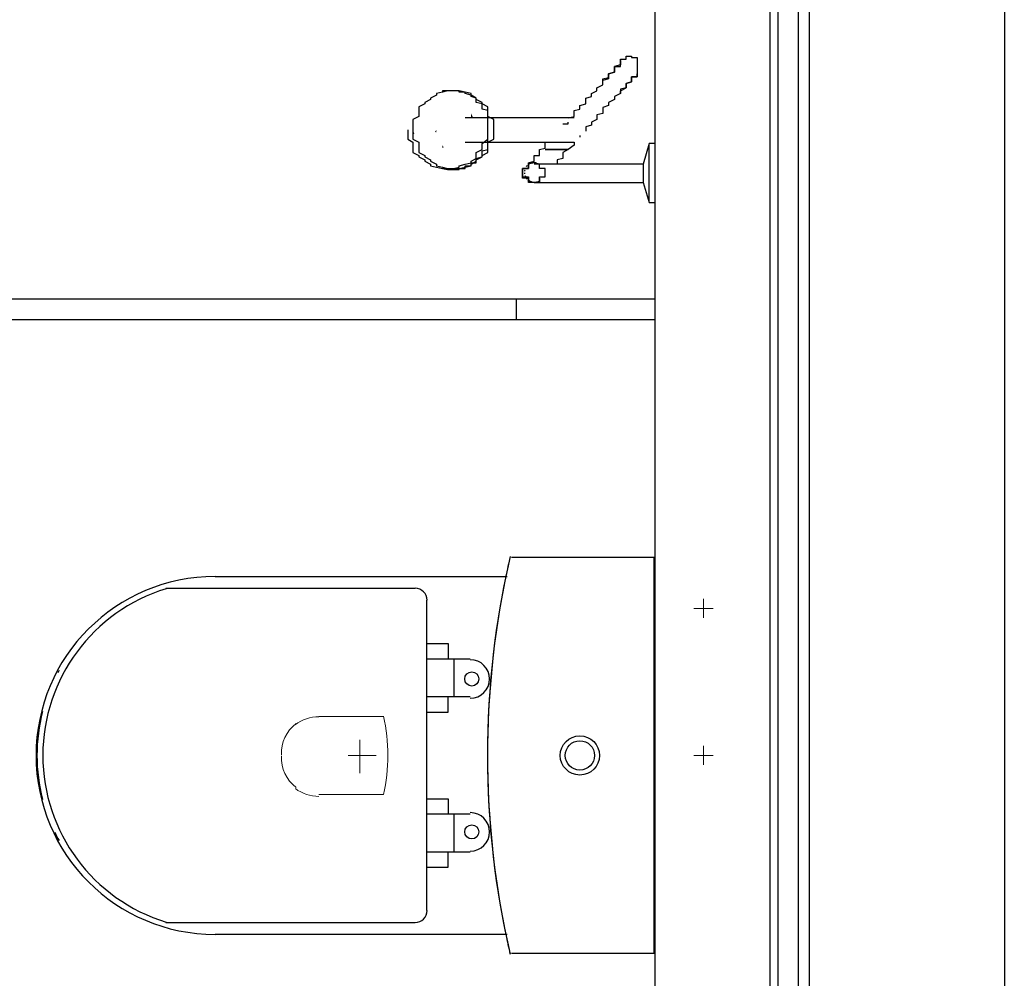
# Model space of a CAD drawing. Header units: millimetres. Extents: x 335 to 739275, y -1 to 84.
# Tile 37 of 71: x 393.76 to 395.1, y 18.32 to 19.62. Entities that reach past the tile are written whole.
import ezdxf

# ---------------------------------------------------------------- set-up
doc = ezdxf.new("R2010")
doc.units = ezdxf.units.MM
doc.header["$MEASUREMENT"] = 0
doc.layers.add('SIMBOLOS INT', color=8, linetype='Continuous', lineweight=5)

msp = doc.modelspace()

# ---------------------------------------------------------------- hatches: boundary and pattern name
at = {"linetype": 'Continuous'}
for points in [[(394.3767, 19.4887), (394.3737, 19.4947), (394.3737, 19.4927), (394.3737, 19.4887), (394.3737, 19.4887), (394.3737, 19.4887)], [(394.2967, 19.4667), (394.2947, 19.4727), (394.2947, 19.4687), (394.2947, 19.4667), (394.2947, 19.4667)], [(394.3247, 19.4697), (394.3267, 19.4727), (394.3267, 19.4727), (394.3267, 19.4687), (394.3267, 19.4687)], [(394.3367, 19.4487), (394.3347, 19.4517), (394.3347, 19.4517), (394.3347, 19.4477), (394.3347, 19.4477), (394.3347, 19.4477)]]:
    msp.add_hatch(color=256, dxfattribs=at).paths.add_polyline_path(points)

# ---------------------------------------------------------------- linework, layer by layer
at = {"color": 7}
for p, q in [((395.0987, 21.0377), (395.0987, 12.3477)), ((394.6237, 20.8557), (394.6237, 15.4007)), ((394.8187, 15.4007), (394.8187, 20.8557)), ((394.8337, 15.3997), (394.8337, 20.8547)), ((394.7797, 20.7947), (394.7797, 15.4597)), ((394.7907, 20.7967), (394.7907, 15.4597)), ((394.4987, 19.4887), (394.3657, 19.4887)), ((394.4987, 19.4807), (394.5057, 19.4807)), ((394.5057, 19.4807), (394.5057, 19.4827)), ((394.3657, 19.4557), (394.4987, 19.4557)), ((394.6157, 19.4537), (394.6077, 19.4257)), ((394.6237, 19.4537), (394.6157, 19.4537)), ((394.6157, 19.4147), (394.6157, 19.4517)), ((394.5137, 19.4257), (394.4747, 19.4257)), ((394.6077, 19.4257), (394.5607, 19.4257)), ((394.6077, 19.4257), (394.6077, 19.4147)), ((394.6077, 19.4147), (394.6077, 19.4007)), ((394.6157, 19.3757), (394.6157, 19.4147)), ((394.4747, 19.4007), (394.5217, 19.4007)), ((394.5607, 19.4007), (394.6077, 19.4007)), ((394.6077, 19.4007), (394.6157, 19.3737)), ((394.6157, 19.3737), (394.6237, 19.3737)), ((392.9127, 19.2427), (394.6237, 19.2427)), ((394.4357, 19.2147), (394.4357, 19.2427)), ((392.9127, 19.2147), (394.6237, 19.2147))]:
    msp.add_line(p, q, dxfattribs=at)
at = {"color": 8}
for p, q in [((394.6227, 18.8907), (394.4287, 18.8907)), ((394.6227, 18.8907), (394.4287, 18.8907)), ((394.6227, 18.3527), (394.6227, 18.8907)), ((394.6227, 18.3527), (394.6227, 18.8907)), ((394.4227, 18.8647), (394.0257, 18.8647)), ((394.2977, 18.8487), (393.9587, 18.8487)), ((394.3137, 18.4107), (394.3137, 18.8327)), ((394.3137, 18.7737), (394.3427, 18.7737)), ((394.3427, 18.7737), (394.3427, 18.7527)), ((394.3727, 18.7527), (394.3137, 18.7527)), ((394.3507, 18.7017), (394.3507, 18.7527)), ((394.3137, 18.7017), (394.3727, 18.7017)), ((394.3427, 18.6807), (394.3427, 18.7017)), ((394.3137, 18.6807), (394.3427, 18.6807)), ((394.3137, 18.5627), (394.3427, 18.5627)), ((394.3427, 18.5627), (394.3427, 18.5417)), ((394.3727, 18.5417), (394.3137, 18.5417)), ((394.3507, 18.4907), (394.3507, 18.5417)), ((394.3137, 18.4907), (394.3727, 18.4907)), ((394.3427, 18.4697), (394.3427, 18.4907)), ((394.3137, 18.4697), (394.3427, 18.4697)), ((393.9587, 18.3947), (394.2977, 18.3947)), ((394.0257, 18.3787), (394.4227, 18.3787)), ((394.4287, 18.3527), (394.6227, 18.3527)), ((394.4287, 18.3527), (394.6227, 18.3527))]:
    msp.add_line(p, q, dxfattribs=at)
at = {"color": 7}
for points in [[(394.5767, 19.5667), (394.5767, 19.5687), (394.5847, 19.5687), (394.5847, 19.5687), (394.5847, 19.5687), (394.5847, 19.5687), (394.5847, 19.5687), (394.5847, 19.5707), (394.5847, 19.5707), (394.5847, 19.5707), (394.5847, 19.5707), (394.5847, 19.5707), (394.5847, 19.5707), (394.5847, 19.5707), (394.5847, 19.5707), (394.5847, 19.5707), (394.5847, 19.5707), (394.5847, 19.5707), (394.5847, 19.5727), (394.5917, 19.5727), (394.5917, 19.5727), (394.5917, 19.5727), (394.5917, 19.5727), (394.5917, 19.5727), (394.5917, 19.5727), (394.5917, 19.5707), (394.5917, 19.5707), (394.5917, 19.5707), (394.5917, 19.5707), (394.5917, 19.5707), (394.5917, 19.5707), (394.5917, 19.5707), (394.5917, 19.5707), (394.5917, 19.5707), (394.5997, 19.5707), (394.5997, 19.5707), (394.5997, 19.5687), (394.5997, 19.5687), (394.5997, 19.5687), (394.5997, 19.5687), (394.5997, 19.5687), (394.5997, 19.5667), (394.5997, 19.5667), (394.5997, 19.5667), (394.5997, 19.5667), (394.5997, 19.5667), (394.5997, 19.5647), (394.5997, 19.5647), (394.5997, 19.5647), (394.5997, 19.5647), (394.5997, 19.5627), (394.5997, 19.5627), (394.5997, 19.5627), (394.5997, 19.5627), (394.5997, 19.5607), (394.5997, 19.5607), (394.5997, 19.5607), (394.5997, 19.5607), (394.5997, 19.5587), (394.5997, 19.5587), (394.5997, 19.5587), (394.5997, 19.5587), (394.5997, 19.5567), (394.5997, 19.5567), (394.5997, 19.5567), (394.5997, 19.5547), (394.5997, 19.5547), (394.5997, 19.5547), (394.5997, 19.5547), (394.5997, 19.5527), (394.5997, 19.5527), (394.5997, 19.5527), (394.5997, 19.5527), (394.5997, 19.5507), (394.5997, 19.5507), (394.5997, 19.5507), (394.5997, 19.5507), (394.5997, 19.5507), (394.5997, 19.5487), (394.5997, 19.5487)], [(394.5527, 19.5397), (394.5527, 19.5417), (394.5607, 19.5437), (394.5607, 19.5467), (394.5607, 19.5487), (394.5687, 19.5507), (394.5687, 19.5527), (394.5687, 19.5547), (394.5687, 19.5567), (394.5687, 19.5587), (394.5767, 19.5587), (394.5767, 19.5607), (394.5767, 19.5627), (394.5767, 19.5627), (394.5767, 19.5647), (394.5767, 19.5647), (394.5767, 19.5667), (394.5767, 19.5667), (394.5767, 19.5667), (394.5767, 19.5667), (394.5767, 19.5667), (394.5767, 19.5667)], [(394.5767, 19.5667), (394.5767, 19.5667), (394.5767, 19.5667), (394.5767, 19.5667), (394.5767, 19.5667), (394.5767, 19.5647), (394.5767, 19.5647), (394.5767, 19.5627), (394.5767, 19.5627), (394.5767, 19.5607), (394.5767, 19.5607), (394.5687, 19.5587), (394.5687, 19.5567), (394.5687, 19.5547), (394.5687, 19.5527), (394.5687, 19.5507), (394.5607, 19.5487), (394.5607, 19.5467), (394.5607, 19.5447), (394.5607, 19.5417), (394.5527, 19.5397), (394.5527, 19.5397)], [(394.5767, 19.5217), (394.5767, 19.5237), (394.5767, 19.5257), (394.5847, 19.5297), (394.5847, 19.5317), (394.5847, 19.5337), (394.5847, 19.5357), (394.5917, 19.5377), (394.5917, 19.5397), (394.5917, 19.5417), (394.5917, 19.5417), (394.5917, 19.5437), (394.5917, 19.5447), (394.5997, 19.5447), (394.5997, 19.5467), (394.5997, 19.5467), (394.5997, 19.5487), (394.5997, 19.5487), (394.5997, 19.5487), (394.5997, 19.5487), (394.5997, 19.5487), (394.5997, 19.5487)], [(394.5997, 19.5487), (394.5997, 19.5487), (394.5997, 19.5487), (394.5997, 19.5487), (394.5997, 19.5487), (394.5997, 19.5467), (394.5997, 19.5467), (394.5997, 19.5447), (394.5917, 19.5447), (394.5917, 19.5437), (394.5917, 19.5437), (394.5917, 19.5417), (394.5917, 19.5397), (394.5917, 19.5377), (394.5847, 19.5357), (394.5847, 19.5337), (394.5847, 19.5317), (394.5847, 19.5297), (394.5767, 19.5277), (394.5767, 19.5237), (394.5767, 19.5217)], [(394.5057, 19.4887), (394.5137, 19.4907), (394.5137, 19.4927), (394.5137, 19.4947), (394.5137, 19.4987), (394.5217, 19.5007), (394.5217, 19.5027), (394.5217, 19.5057), (394.5297, 19.5077), (394.5297, 19.5117), (394.5297, 19.5157), (394.5377, 19.5177), (394.5377, 19.5217), (394.5447, 19.5257), (394.5447, 19.5297), (394.5527, 19.5337), (394.5527, 19.5377), (394.5527, 19.5397)], [(394.3497, 19.5257), (394.3417, 19.5257), (394.3417, 19.5257), (394.3347, 19.5237), (394.3347, 19.5237), (394.3267, 19.5217), (394.3267, 19.5197), (394.3187, 19.5157), (394.3187, 19.5137), (394.3107, 19.5097), (394.3107, 19.5077), (394.3027, 19.5037), (394.3027, 19.5007), (394.3027, 19.4967), (394.3027, 19.4907), (394.2947, 19.4867), (394.2947, 19.4827), (394.2947, 19.4767), (394.2947, 19.4727), (394.2947, 19.4687), (394.2947, 19.4627), (394.2947, 19.4597), (394.3027, 19.4557), (394.3027, 19.4497), (394.3027, 19.4457), (394.3027, 19.4417), (394.3107, 19.4377), (394.3107, 19.4357), (394.3187, 19.4317), (394.3187, 19.4297), (394.3267, 19.4257), (394.3267, 19.4237), (394.3347, 19.4217), (394.3347, 19.4217), (394.3417, 19.4197), (394.3417, 19.4197), (394.3497, 19.4197), (394.3577, 19.4197), (394.3577, 19.4197), (394.3657, 19.4217), (394.3657, 19.4217), (394.3737, 19.4237), (394.3737, 19.4257), (394.3807, 19.4297), (394.3807, 19.4317), (394.3887, 19.4357), (394.3887, 19.4377), (394.3967, 19.4417), (394.3967, 19.4457), (394.3967, 19.4497), (394.3967, 19.4557), (394.4047, 19.4597), (394.4047, 19.4627), (394.4047, 19.4687), (394.4047, 19.4727), (394.4047, 19.4767), (394.4047, 19.4827), (394.4047, 19.4867), (394.3967, 19.4907), (394.3967, 19.4967), (394.3967, 19.5007), (394.3967, 19.5037), (394.3887, 19.5077), (394.3887, 19.5097), (394.3807, 19.5137), (394.3807, 19.5157), (394.3737, 19.5197), (394.3737, 19.5217), (394.3657, 19.5237), (394.3657, 19.5237), (394.3577, 19.5257), (394.3577, 19.5257), (394.3497, 19.5257)], [(394.3497, 19.5257), (394.3417, 19.5257), (394.3417, 19.5257), (394.3347, 19.5237), (394.3347, 19.5237), (394.3267, 19.5217), (394.3267, 19.5197), (394.3187, 19.5157), (394.3187, 19.5137), (394.3107, 19.5097), (394.3107, 19.5077), (394.3027, 19.5037), (394.3027, 19.5007), (394.3027, 19.4967), (394.3027, 19.4907), (394.2947, 19.4867), (394.2947, 19.4827), (394.2947, 19.4767), (394.2947, 19.4727), (394.2947, 19.4687), (394.2947, 19.4627), (394.2947, 19.4597), (394.3027, 19.4557), (394.3027, 19.4497), (394.3027, 19.4457), (394.3027, 19.4417), (394.3107, 19.4377), (394.3107, 19.4357), (394.3187, 19.4317), (394.3187, 19.4297), (394.3267, 19.4257), (394.3267, 19.4237), (394.3347, 19.4217), (394.3347, 19.4217), (394.3417, 19.4197), (394.3417, 19.4197), (394.3497, 19.4197), (394.3577, 19.4197), (394.3577, 19.4197), (394.3657, 19.4217), (394.3657, 19.4217), (394.3737, 19.4237), (394.3737, 19.4257), (394.3807, 19.4297), (394.3807, 19.4317), (394.3887, 19.4357), (394.3887, 19.4377), (394.3967, 19.4417), (394.3967, 19.4457), (394.3967, 19.4497), (394.3967, 19.4557), (394.4047, 19.4597), (394.4047, 19.4627), (394.4047, 19.4687), (394.4047, 19.4727), (394.4047, 19.4767), (394.4047, 19.4827), (394.4047, 19.4867), (394.3967, 19.4907), (394.3967, 19.4967), (394.3967, 19.5007), (394.3967, 19.5037), (394.3887, 19.5077), (394.3887, 19.5097), (394.3807, 19.5137), (394.3807, 19.5157), (394.3737, 19.5197), (394.3737, 19.5217), (394.3657, 19.5237), (394.3657, 19.5237), (394.3577, 19.5257), (394.3577, 19.5257), (394.3497, 19.5257)], [(394.3497, 19.5257), (394.3417, 19.5257), (394.3417, 19.5257), (394.3347, 19.5237), (394.3347, 19.5237), (394.3267, 19.5217), (394.3267, 19.5197), (394.3187, 19.5157), (394.3187, 19.5137), (394.3107, 19.5097), (394.3107, 19.5077), (394.3027, 19.5037), (394.3027, 19.5007), (394.3027, 19.4967), (394.3027, 19.4907), (394.2947, 19.4867), (394.2947, 19.4827), (394.2947, 19.4767), (394.2947, 19.4727), (394.2947, 19.4687), (394.2947, 19.4627), (394.2947, 19.4597), (394.3027, 19.4557), (394.3027, 19.4497), (394.3027, 19.4457), (394.3027, 19.4417), (394.3107, 19.4377), (394.3107, 19.4357), (394.3187, 19.4317), (394.3187, 19.4297), (394.3267, 19.4257), (394.3267, 19.4237), (394.3347, 19.4217), (394.3347, 19.4217), (394.3417, 19.4197), (394.3417, 19.4197), (394.3497, 19.4197), (394.3577, 19.4197), (394.3577, 19.4197), (394.3657, 19.4217), (394.3657, 19.4217), (394.3737, 19.4237), (394.3737, 19.4257), (394.3807, 19.4297), (394.3807, 19.4317), (394.3887, 19.4357), (394.3887, 19.4377), (394.3967, 19.4417), (394.3967, 19.4457), (394.3967, 19.4497), (394.3967, 19.4557), (394.4047, 19.4597), (394.4047, 19.4627), (394.4047, 19.4687), (394.4047, 19.4727), (394.4047, 19.4767), (394.4047, 19.4827), (394.4047, 19.4867), (394.3967, 19.4907), (394.3967, 19.4967), (394.3967, 19.5007), (394.3967, 19.5037), (394.3887, 19.5077), (394.3887, 19.5097), (394.3807, 19.5137), (394.3807, 19.5157), (394.3737, 19.5197), (394.3737, 19.5217), (394.3657, 19.5237), (394.3657, 19.5237), (394.3577, 19.5257), (394.3577, 19.5257), (394.3497, 19.5257)], [(394.3497, 19.5257), (394.3417, 19.5257), (394.3417, 19.5257), (394.3347, 19.5237), (394.3347, 19.5237), (394.3267, 19.5217), (394.3267, 19.5197), (394.3187, 19.5157), (394.3187, 19.5137), (394.3107, 19.5097), (394.3107, 19.5077), (394.3027, 19.5037), (394.3027, 19.5007), (394.3027, 19.4967), (394.3027, 19.4907), (394.2947, 19.4867), (394.2947, 19.4827), (394.2947, 19.4767), (394.2947, 19.4727), (394.2947, 19.4687), (394.2947, 19.4627), (394.2947, 19.4597), (394.3027, 19.4557), (394.3027, 19.4497), (394.3027, 19.4457), (394.3027, 19.4417), (394.3107, 19.4377), (394.3107, 19.4357), (394.3187, 19.4317), (394.3187, 19.4297), (394.3267, 19.4257), (394.3267, 19.4237), (394.3347, 19.4217), (394.3347, 19.4217), (394.3417, 19.4197), (394.3417, 19.4197), (394.3497, 19.4197), (394.3577, 19.4197), (394.3577, 19.4197), (394.3657, 19.4217), (394.3657, 19.4217), (394.3737, 19.4237), (394.3737, 19.4257), (394.3807, 19.4297), (394.3807, 19.4317), (394.3887, 19.4357), (394.3887, 19.4377), (394.3967, 19.4417), (394.3967, 19.4457), (394.3967, 19.4497), (394.3967, 19.4557), (394.4047, 19.4597), (394.4047, 19.4627), (394.4047, 19.4687), (394.4047, 19.4727), (394.4047, 19.4767), (394.4047, 19.4827), (394.4047, 19.4867), (394.3967, 19.4907), (394.3967, 19.4967), (394.3967, 19.5007), (394.3967, 19.5037), (394.3887, 19.5077), (394.3887, 19.5097), (394.3807, 19.5137), (394.3807, 19.5157), (394.3737, 19.5197), (394.3737, 19.5217), (394.3657, 19.5237), (394.3657, 19.5237), (394.3577, 19.5257), (394.3577, 19.5257), (394.3497, 19.5257)], [(394.3497, 19.5257), (394.3417, 19.5257), (394.3417, 19.5257), (394.3347, 19.5237), (394.3347, 19.5237), (394.3267, 19.5217), (394.3267, 19.5197), (394.3187, 19.5157), (394.3187, 19.5137), (394.3107, 19.5097), (394.3107, 19.5077), (394.3027, 19.5037), (394.3027, 19.5007), (394.3027, 19.4967), (394.3027, 19.4907), (394.2947, 19.4867), (394.2947, 19.4827), (394.2947, 19.4767), (394.2947, 19.4727), (394.2947, 19.4687), (394.2947, 19.4627), (394.2947, 19.4597), (394.3027, 19.4557), (394.3027, 19.4497), (394.3027, 19.4457), (394.3027, 19.4417), (394.3107, 19.4377), (394.3107, 19.4357), (394.3187, 19.4317), (394.3187, 19.4297), (394.3267, 19.4257), (394.3267, 19.4237), (394.3347, 19.4217), (394.3347, 19.4217), (394.3417, 19.4197), (394.3417, 19.4197), (394.3497, 19.4197), (394.3577, 19.4197), (394.3577, 19.4197), (394.3657, 19.4217), (394.3657, 19.4217), (394.3737, 19.4237), (394.3737, 19.4257), (394.3807, 19.4297), (394.3807, 19.4317), (394.3887, 19.4357), (394.3887, 19.4377), (394.3967, 19.4417), (394.3967, 19.4457), (394.3967, 19.4497), (394.3967, 19.4557), (394.4047, 19.4597), (394.4047, 19.4627), (394.4047, 19.4687), (394.4047, 19.4727), (394.4047, 19.4767), (394.4047, 19.4827), (394.4047, 19.4867), (394.3967, 19.4907), (394.3967, 19.4967), (394.3967, 19.5007), (394.3967, 19.5037), (394.3887, 19.5077), (394.3887, 19.5097), (394.3807, 19.5137), (394.3807, 19.5157), (394.3737, 19.5197), (394.3737, 19.5217), (394.3657, 19.5237), (394.3657, 19.5237), (394.3577, 19.5257), (394.3577, 19.5257), (394.3497, 19.5257)], [(394.3967, 19.4727), (394.3967, 19.4747), (394.3967, 19.4767), (394.3967, 19.4787), (394.3967, 19.4807), (394.3967, 19.4827), (394.3967, 19.4847), (394.3967, 19.4867), (394.3967, 19.4887), (394.3967, 19.4907), (394.3967, 19.4927), (394.3967, 19.4947), (394.3967, 19.4967), (394.3967, 19.4987), (394.3887, 19.5007), (394.3887, 19.5027), (394.3887, 19.5037), (394.3887, 19.5057), (394.3887, 19.5077), (394.3887, 19.5077), (394.3807, 19.5097), (394.3807, 19.5117), (394.3807, 19.5137), (394.3807, 19.5137), (394.3807, 19.5157), (394.3737, 19.5177), (394.3737, 19.5177), (394.3737, 19.5197), (394.3737, 19.5197), (394.3657, 19.5217), (394.3657, 19.5217), (394.3657, 19.5237), (394.3657, 19.5237), (394.3577, 19.5237), (394.3577, 19.5237), (394.3577, 19.5257), (394.3577, 19.5257), (394.3497, 19.5257), (394.3497, 19.5257), (394.3497, 19.5257), (394.3497, 19.5257), (394.3417, 19.5257), (394.3417, 19.5257), (394.3417, 19.5257), (394.3347, 19.5257), (394.3347, 19.5237), (394.3347, 19.5237), (394.3347, 19.5237), (394.3267, 19.5217)], [(394.3737, 19.5197), (394.3737, 19.5217), (394.3657, 19.5237), (394.3577, 19.5257), (394.3577, 19.5257), (394.3497, 19.5257)], [(394.5767, 19.5217), (394.5687, 19.5177), (394.5687, 19.5137), (394.5607, 19.5097), (394.5607, 19.5057), (394.5527, 19.5027), (394.5527, 19.4987), (394.5527, 19.4947), (394.5447, 19.4927), (394.5447, 19.4887), (394.5447, 19.4867), (394.5377, 19.4827), (394.5377, 19.4807), (394.5377, 19.4787), (394.5297, 19.4767), (394.5297, 19.4747), (394.5297, 19.4727), (394.5297, 19.4707)], [(394.5137, 19.4887), (394.5137, 19.4887), (394.5137, 19.4887), (394.5137, 19.4887), (394.5137, 19.4887), (394.5137, 19.4887), (394.5057, 19.4887), (394.5057, 19.4887), (394.5057, 19.4887), (394.5057, 19.4887), (394.5057, 19.4887), (394.5057, 19.4887), (394.5057, 19.4887), (394.5057, 19.4887), (394.5057, 19.4887), (394.4987, 19.4887), (394.4987, 19.4887), (394.4987, 19.4887)], [(394.2877, 19.4727), (394.2877, 19.4687), (394.2877, 19.4627), (394.2877, 19.4597), (394.2947, 19.4557), (394.2947, 19.4497), (394.2947, 19.4457), (394.2947, 19.4417), (394.3027, 19.4377), (394.3027, 19.4357), (394.3107, 19.4317), (394.3107, 19.4297), (394.3187, 19.4257), (394.3187, 19.4237), (394.3267, 19.4217), (394.3267, 19.4217), (394.3347, 19.4197), (394.3347, 19.4197), (394.3417, 19.4197)], [(394.3267, 19.4217), (394.3347, 19.4197), (394.3347, 19.4197), (394.3347, 19.4197), (394.3347, 19.4197), (394.3417, 19.4187), (394.3417, 19.4187), (394.3417, 19.4187), (394.3497, 19.4187), (394.3497, 19.4187), (394.3497, 19.4187), (394.3497, 19.4187), (394.3577, 19.4187), (394.3577, 19.4197), (394.3577, 19.4197), (394.3577, 19.4197), (394.3657, 19.4197), (394.3657, 19.4217), (394.3657, 19.4217), (394.3657, 19.4237), (394.3737, 19.4237), (394.3737, 19.4237), (394.3737, 19.4257), (394.3737, 19.4277), (394.3807, 19.4277), (394.3807, 19.4297), (394.3807, 19.4317), (394.3807, 19.4317), (394.3807, 19.4337), (394.3887, 19.4357), (394.3887, 19.4377), (394.3887, 19.4377), (394.3887, 19.4397), (394.3887, 19.4417), (394.3887, 19.4437), (394.3967, 19.4457), (394.3967, 19.4477), (394.3967, 19.4497), (394.3967, 19.4517), (394.3967, 19.4537), (394.3967, 19.4557), (394.3967, 19.4577), (394.3967, 19.4597), (394.3967, 19.4617), (394.3967, 19.4627), (394.3967, 19.4647), (394.3967, 19.4687), (394.3967, 19.4707), (394.3967, 19.4727)], [(394.3417, 19.4197), (394.3497, 19.4197), (394.3497, 19.4197), (394.3577, 19.4217), (394.3577, 19.4237), (394.3657, 19.4257), (394.3737, 19.4277), (394.3737, 19.4297), (394.3807, 19.4337), (394.3807, 19.4377), (394.3807, 19.4417), (394.3887, 19.4457), (394.3887, 19.4497), (394.3887, 19.4537), (394.3967, 19.4597), (394.3967, 19.4627), (394.3967, 19.4667), (394.3967, 19.4727)], [(394.5217, 19.4647), (394.5217, 19.4627), (394.5217, 19.4627), (394.5217, 19.4627)], [(394.4517, 19.4217), (394.4517, 19.4217), (394.4517, 19.4217), (394.4517, 19.4217), (394.4517, 19.4217), (394.4517, 19.4217), (394.4517, 19.4237), (394.4517, 19.4237), (394.4517, 19.4237), (394.4517, 19.4237), (394.4517, 19.4257), (394.4517, 19.4257), (394.4517, 19.4257), (394.4517, 19.4257), (394.4517, 19.4277), (394.4517, 19.4277), (394.4597, 19.4297), (394.4597, 19.4297), (394.4597, 19.4297), (394.4597, 19.4317), (394.4597, 19.4317), (394.4597, 19.4337), (394.4597, 19.4337), (394.4597, 19.4357), (394.4597, 19.4377), (394.4667, 19.4377), (394.4667, 19.4397), (394.4667, 19.4397), (394.4667, 19.4417), (394.4667, 19.4437), (394.4667, 19.4437), (394.4667, 19.4457), (394.4747, 19.4477), (394.4747, 19.4477), (394.4747, 19.4497), (394.4747, 19.4517), (394.4747, 19.4517), (394.4747, 19.4537), (394.4747, 19.4557), (394.4747, 19.4557)], [(394.5137, 19.4557), (394.5137, 19.4517), (394.5057, 19.4457), (394.4987, 19.4417), (394.4987, 19.4377)], [(394.4987, 19.4557), (394.4987, 19.4557), (394.4987, 19.4557), (394.5057, 19.4557), (394.5057, 19.4557), (394.5057, 19.4557), (394.5057, 19.4557), (394.5057, 19.4557), (394.5057, 19.4557), (394.5057, 19.4557), (394.5057, 19.4557), (394.5137, 19.4557), (394.5137, 19.4557), (394.5137, 19.4557), (394.5137, 19.4557), (394.5137, 19.4557), (394.5137, 19.4557), (394.5137, 19.4557)], [(394.5057, 19.4457), (394.4987, 19.4457), (394.4907, 19.4457), (394.4907, 19.4457), (394.4907, 19.4457), (394.4907, 19.4457), (394.4907, 19.4457), (394.4907, 19.4457), (394.4907, 19.4457), (394.4907, 19.4457), (394.4907, 19.4457), (394.4907, 19.4457), (394.4907, 19.4457), (394.4907, 19.4457), (394.4907, 19.4457), (394.4907, 19.4457), (394.4907, 19.4457), (394.4907, 19.4457), (394.4907, 19.4457), (394.4907, 19.4457), (394.4907, 19.4457), (394.4907, 19.4457), (394.4907, 19.4457), (394.4907, 19.4457), (394.4907, 19.4457), (394.4907, 19.4457), (394.4907, 19.4457), (394.4907, 19.4457), (394.4907, 19.4457), (394.4907, 19.4457), (394.4907, 19.4457), (394.4907, 19.4457), (394.4907, 19.4457), (394.4907, 19.4457), (394.4907, 19.4457), (394.4827, 19.4457), (394.4747, 19.4457), (394.4827, 19.4457), (394.4907, 19.4457), (394.4907, 19.4457), (394.4907, 19.4457), (394.4907, 19.4457), (394.4907, 19.4457), (394.4907, 19.4457), (394.4907, 19.4457), (394.4907, 19.4457), (394.4907, 19.4457), (394.4907, 19.4457), (394.4907, 19.4457), (394.4907, 19.4457), (394.4907, 19.4457), (394.4907, 19.4457), (394.4907, 19.4457), (394.4907, 19.4457), (394.4907, 19.4457), (394.4907, 19.4457), (394.4907, 19.4457), (394.4907, 19.4457), (394.4907, 19.4457), (394.4907, 19.4457), (394.4907, 19.4457), (394.4907, 19.4457), (394.4907, 19.4457), (394.4907, 19.4457), (394.4907, 19.4457), (394.4907, 19.4457), (394.4907, 19.4457), (394.4907, 19.4457), (394.4907, 19.4457), (394.4907, 19.4457), (394.4907, 19.4457), (394.4987, 19.4457), (394.5057, 19.4457)], [(394.5057, 19.4457), (394.4987, 19.4457), (394.4907, 19.4457), (394.4907, 19.4457), (394.4907, 19.4457), (394.4907, 19.4457), (394.4907, 19.4457), (394.4907, 19.4457), (394.4907, 19.4457), (394.4907, 19.4457), (394.4907, 19.4457), (394.4907, 19.4457), (394.4907, 19.4457), (394.4907, 19.4457), (394.4907, 19.4457), (394.4907, 19.4457), (394.4907, 19.4457), (394.4907, 19.4457), (394.4907, 19.4457), (394.4907, 19.4457), (394.4907, 19.4457), (394.4907, 19.4457), (394.4907, 19.4457), (394.4907, 19.4457), (394.4907, 19.4457), (394.4907, 19.4457), (394.4907, 19.4457), (394.4907, 19.4457), (394.4907, 19.4457), (394.4907, 19.4457), (394.4907, 19.4457), (394.4907, 19.4457), (394.4907, 19.4457), (394.4907, 19.4457), (394.4907, 19.4457), (394.4827, 19.4457), (394.4747, 19.4457), (394.4827, 19.4457), (394.4907, 19.4457), (394.4907, 19.4457), (394.4907, 19.4457), (394.4907, 19.4457), (394.4907, 19.4457), (394.4907, 19.4457), (394.4907, 19.4457), (394.4907, 19.4457), (394.4907, 19.4457), (394.4907, 19.4457), (394.4907, 19.4457), (394.4907, 19.4457), (394.4907, 19.4457), (394.4907, 19.4457), (394.4907, 19.4457), (394.4907, 19.4457), (394.4907, 19.4457), (394.4907, 19.4457), (394.4907, 19.4457), (394.4907, 19.4457), (394.4907, 19.4457), (394.4907, 19.4457), (394.4907, 19.4457), (394.4907, 19.4457), (394.4907, 19.4457), (394.4907, 19.4457), (394.4907, 19.4457), (394.4907, 19.4457), (394.4907, 19.4457), (394.4907, 19.4457), (394.4907, 19.4457), (394.4907, 19.4457), (394.4907, 19.4457), (394.4987, 19.4457), (394.5057, 19.4457)], [(394.5057, 19.4457), (394.4987, 19.4457), (394.4907, 19.4457), (394.4907, 19.4457), (394.4907, 19.4457), (394.4907, 19.4457), (394.4907, 19.4457), (394.4907, 19.4457), (394.4907, 19.4457), (394.4907, 19.4457), (394.4907, 19.4457), (394.4907, 19.4457), (394.4907, 19.4457), (394.4907, 19.4457), (394.4907, 19.4457), (394.4907, 19.4457), (394.4907, 19.4457), (394.4907, 19.4457), (394.4907, 19.4457), (394.4907, 19.4457), (394.4907, 19.4457), (394.4907, 19.4457), (394.4907, 19.4457), (394.4907, 19.4457), (394.4907, 19.4457), (394.4907, 19.4457), (394.4907, 19.4457), (394.4907, 19.4457), (394.4907, 19.4457), (394.4907, 19.4457), (394.4907, 19.4457), (394.4907, 19.4457), (394.4907, 19.4457), (394.4907, 19.4457), (394.4907, 19.4457), (394.4827, 19.4457), (394.4747, 19.4457), (394.4827, 19.4457), (394.4907, 19.4457), (394.4907, 19.4457), (394.4907, 19.4457), (394.4907, 19.4457), (394.4907, 19.4457), (394.4907, 19.4457), (394.4907, 19.4457), (394.4907, 19.4457), (394.4907, 19.4457), (394.4907, 19.4457), (394.4907, 19.4457), (394.4907, 19.4457), (394.4907, 19.4457), (394.4907, 19.4457), (394.4907, 19.4457), (394.4907, 19.4457), (394.4907, 19.4457), (394.4907, 19.4457), (394.4907, 19.4457), (394.4907, 19.4457), (394.4907, 19.4457), (394.4907, 19.4457), (394.4907, 19.4457), (394.4907, 19.4457), (394.4907, 19.4457), (394.4907, 19.4457), (394.4907, 19.4457), (394.4907, 19.4457), (394.4907, 19.4457), (394.4907, 19.4457), (394.4907, 19.4457), (394.4907, 19.4457), (394.4907, 19.4457), (394.4987, 19.4457), (394.5057, 19.4457)], [(394.5057, 19.4457), (394.4987, 19.4457), (394.4907, 19.4457), (394.4907, 19.4457), (394.4907, 19.4457), (394.4907, 19.4457), (394.4907, 19.4457), (394.4907, 19.4457), (394.4907, 19.4457), (394.4907, 19.4457), (394.4907, 19.4457), (394.4907, 19.4457), (394.4907, 19.4457), (394.4907, 19.4457), (394.4907, 19.4457), (394.4907, 19.4457), (394.4907, 19.4457), (394.4907, 19.4457), (394.4907, 19.4457), (394.4907, 19.4457), (394.4907, 19.4457), (394.4907, 19.4457), (394.4907, 19.4457), (394.4907, 19.4457), (394.4907, 19.4457), (394.4907, 19.4457), (394.4907, 19.4457), (394.4907, 19.4457), (394.4907, 19.4457), (394.4907, 19.4457), (394.4907, 19.4457), (394.4907, 19.4457), (394.4907, 19.4457), (394.4907, 19.4457), (394.4907, 19.4457), (394.4827, 19.4457), (394.4747, 19.4457), (394.4827, 19.4457), (394.4907, 19.4457), (394.4907, 19.4457), (394.4907, 19.4457), (394.4907, 19.4457), (394.4907, 19.4457), (394.4907, 19.4457), (394.4907, 19.4457), (394.4907, 19.4457), (394.4907, 19.4457), (394.4907, 19.4457), (394.4907, 19.4457), (394.4907, 19.4457), (394.4907, 19.4457), (394.4907, 19.4457), (394.4907, 19.4457), (394.4907, 19.4457), (394.4907, 19.4457), (394.4907, 19.4457), (394.4907, 19.4457), (394.4907, 19.4457), (394.4907, 19.4457), (394.4907, 19.4457), (394.4907, 19.4457), (394.4907, 19.4457), (394.4907, 19.4457), (394.4907, 19.4457), (394.4907, 19.4457), (394.4907, 19.4457), (394.4907, 19.4457), (394.4907, 19.4457), (394.4907, 19.4457), (394.4907, 19.4457), (394.4907, 19.4457), (394.4987, 19.4457), (394.5057, 19.4457)], [(394.5057, 19.4457), (394.4987, 19.4457), (394.4907, 19.4457), (394.4907, 19.4457), (394.4907, 19.4457), (394.4907, 19.4457), (394.4907, 19.4457), (394.4907, 19.4457), (394.4907, 19.4457), (394.4907, 19.4457), (394.4907, 19.4457), (394.4907, 19.4457), (394.4907, 19.4457), (394.4907, 19.4457), (394.4907, 19.4457), (394.4907, 19.4457), (394.4907, 19.4457), (394.4907, 19.4457), (394.4907, 19.4457), (394.4907, 19.4457), (394.4907, 19.4457), (394.4907, 19.4457), (394.4907, 19.4457), (394.4907, 19.4457), (394.4907, 19.4457), (394.4907, 19.4457), (394.4907, 19.4457), (394.4907, 19.4457), (394.4907, 19.4457), (394.4907, 19.4457), (394.4907, 19.4457), (394.4907, 19.4457), (394.4907, 19.4457), (394.4907, 19.4457), (394.4907, 19.4457), (394.4827, 19.4457), (394.4747, 19.4457), (394.4827, 19.4457), (394.4907, 19.4457), (394.4907, 19.4457), (394.4907, 19.4457), (394.4907, 19.4457), (394.4907, 19.4457), (394.4907, 19.4457), (394.4907, 19.4457), (394.4907, 19.4457), (394.4907, 19.4457), (394.4907, 19.4457), (394.4907, 19.4457), (394.4907, 19.4457), (394.4907, 19.4457), (394.4907, 19.4457), (394.4907, 19.4457), (394.4907, 19.4457), (394.4907, 19.4457), (394.4907, 19.4457), (394.4907, 19.4457), (394.4907, 19.4457), (394.4907, 19.4457), (394.4907, 19.4457), (394.4907, 19.4457), (394.4907, 19.4457), (394.4907, 19.4457), (394.4907, 19.4457), (394.4907, 19.4457), (394.4907, 19.4457), (394.4907, 19.4457), (394.4907, 19.4457), (394.4907, 19.4457), (394.4907, 19.4457), (394.4907, 19.4457), (394.4987, 19.4457), (394.5057, 19.4457)], [(394.5057, 19.4457), (394.4987, 19.4457), (394.4907, 19.4457), (394.4907, 19.4457), (394.4907, 19.4457), (394.4907, 19.4457), (394.4907, 19.4457), (394.4907, 19.4457), (394.4907, 19.4457), (394.4907, 19.4457), (394.4907, 19.4457), (394.4907, 19.4457), (394.4907, 19.4457), (394.4907, 19.4457), (394.4907, 19.4457), (394.4907, 19.4457), (394.4907, 19.4457), (394.4907, 19.4457), (394.4907, 19.4457), (394.4907, 19.4457), (394.4907, 19.4457), (394.4907, 19.4457), (394.4907, 19.4457), (394.4907, 19.4457), (394.4907, 19.4457), (394.4907, 19.4457), (394.4907, 19.4457), (394.4907, 19.4457), (394.4907, 19.4457), (394.4907, 19.4457), (394.4907, 19.4457), (394.4907, 19.4457), (394.4907, 19.4457), (394.4907, 19.4457), (394.4907, 19.4457), (394.4827, 19.4457), (394.4747, 19.4457), (394.4827, 19.4457), (394.4907, 19.4457), (394.4907, 19.4457), (394.4907, 19.4457), (394.4907, 19.4457), (394.4907, 19.4457), (394.4907, 19.4457), (394.4907, 19.4457), (394.4907, 19.4457), (394.4907, 19.4457), (394.4907, 19.4457), (394.4907, 19.4457), (394.4907, 19.4457), (394.4907, 19.4457), (394.4907, 19.4457), (394.4907, 19.4457), (394.4907, 19.4457), (394.4907, 19.4457), (394.4907, 19.4457), (394.4907, 19.4457), (394.4907, 19.4457), (394.4907, 19.4457), (394.4907, 19.4457), (394.4907, 19.4457), (394.4907, 19.4457), (394.4907, 19.4457), (394.4907, 19.4457), (394.4907, 19.4457), (394.4907, 19.4457), (394.4907, 19.4457), (394.4907, 19.4457), (394.4907, 19.4457), (394.4907, 19.4457), (394.4907, 19.4457), (394.4987, 19.4457), (394.5057, 19.4457)], [(394.5057, 19.4457), (394.4987, 19.4457), (394.4907, 19.4457), (394.4907, 19.4457), (394.4907, 19.4457), (394.4907, 19.4457), (394.4907, 19.4457), (394.4907, 19.4457), (394.4907, 19.4457), (394.4907, 19.4457), (394.4907, 19.4457), (394.4907, 19.4457), (394.4907, 19.4457), (394.4907, 19.4457), (394.4907, 19.4457), (394.4907, 19.4457), (394.4907, 19.4457), (394.4907, 19.4457), (394.4907, 19.4457), (394.4907, 19.4457), (394.4907, 19.4457), (394.4907, 19.4457), (394.4907, 19.4457), (394.4907, 19.4457), (394.4907, 19.4457), (394.4907, 19.4457), (394.4907, 19.4457), (394.4907, 19.4457), (394.4907, 19.4457), (394.4907, 19.4457), (394.4907, 19.4457), (394.4907, 19.4457), (394.4907, 19.4457), (394.4907, 19.4457), (394.4907, 19.4457), (394.4827, 19.4457), (394.4747, 19.4457), (394.4827, 19.4457), (394.4907, 19.4457), (394.4907, 19.4457), (394.4907, 19.4457), (394.4907, 19.4457), (394.4907, 19.4457), (394.4907, 19.4457), (394.4907, 19.4457), (394.4907, 19.4457), (394.4907, 19.4457), (394.4907, 19.4457), (394.4907, 19.4457), (394.4907, 19.4457), (394.4907, 19.4457), (394.4907, 19.4457), (394.4907, 19.4457), (394.4907, 19.4457), (394.4907, 19.4457), (394.4907, 19.4457), (394.4907, 19.4457), (394.4907, 19.4457), (394.4907, 19.4457), (394.4907, 19.4457), (394.4907, 19.4457), (394.4907, 19.4457), (394.4907, 19.4457), (394.4907, 19.4457), (394.4907, 19.4457), (394.4907, 19.4457), (394.4907, 19.4457), (394.4907, 19.4457), (394.4907, 19.4457), (394.4907, 19.4457), (394.4907, 19.4457), (394.4987, 19.4457), (394.5057, 19.4457)], [(394.4987, 19.4377), (394.4987, 19.4357), (394.4987, 19.4337), (394.4987, 19.4337), (394.4907, 19.4317), (394.4907, 19.4297), (394.4907, 19.4297), (394.4907, 19.4277), (394.4907, 19.4257)], [(394.3577, 19.4197), (394.3577, 19.4197), (394.3657, 19.4217), (394.3737, 19.4237), (394.3737, 19.4257)], [(394.4597, 19.4277), (394.4597, 19.4277), (394.4597, 19.4277), (394.4597, 19.4277), (394.4517, 19.4257), (394.4517, 19.4257), (394.4517, 19.4257), (394.4517, 19.4257), (394.4517, 19.4237), (394.4517, 19.4237), (394.4517, 19.4217), (394.4517, 19.4217), (394.4517, 19.4197), (394.4437, 19.4197), (394.4437, 19.4187), (394.4437, 19.4187), (394.4437, 19.4167), (394.4437, 19.4167), (394.4437, 19.4147), (394.4437, 19.4127), (394.4437, 19.4127), (394.4437, 19.4107), (394.4437, 19.4107), (394.4437, 19.4087), (394.4517, 19.4087), (394.4517, 19.4067), (394.4517, 19.4067), (394.4517, 19.4047), (394.4517, 19.4047), (394.4517, 19.4027), (394.4517, 19.4027), (394.4517, 19.4027), (394.4517, 19.4027), (394.4597, 19.4007), (394.4597, 19.4007), (394.4597, 19.4007), (394.4597, 19.4007), (394.4597, 19.4007), (394.4597, 19.4007), (394.4597, 19.4007), (394.4667, 19.4027), (394.4667, 19.4027), (394.4667, 19.4027), (394.4667, 19.4027), (394.4667, 19.4047), (394.4667, 19.4047), (394.4667, 19.4067), (394.4667, 19.4067), (394.4667, 19.4087), (394.4747, 19.4087), (394.4747, 19.4107), (394.4747, 19.4107), (394.4747, 19.4127), (394.4747, 19.4127), (394.4747, 19.4147), (394.4747, 19.4167), (394.4747, 19.4167), (394.4747, 19.4187), (394.4747, 19.4187), (394.4747, 19.4197), (394.4667, 19.4197), (394.4667, 19.4217), (394.4667, 19.4217), (394.4667, 19.4237), (394.4667, 19.4237), (394.4667, 19.4257), (394.4667, 19.4257), (394.4667, 19.4257), (394.4667, 19.4257), (394.4597, 19.4277), (394.4597, 19.4277), (394.4597, 19.4277), (394.4597, 19.4277)], [(394.4597, 19.4277), (394.4597, 19.4277), (394.4597, 19.4277), (394.4597, 19.4277), (394.4517, 19.4257), (394.4517, 19.4257), (394.4517, 19.4257), (394.4517, 19.4257), (394.4517, 19.4237), (394.4517, 19.4237), (394.4517, 19.4217), (394.4517, 19.4217), (394.4517, 19.4197), (394.4437, 19.4197), (394.4437, 19.4187), (394.4437, 19.4187), (394.4437, 19.4167), (394.4437, 19.4167), (394.4437, 19.4147), (394.4437, 19.4127), (394.4437, 19.4127), (394.4437, 19.4107), (394.4437, 19.4107), (394.4437, 19.4087), (394.4517, 19.4087), (394.4517, 19.4067), (394.4517, 19.4067), (394.4517, 19.4047), (394.4517, 19.4047), (394.4517, 19.4027), (394.4517, 19.4027), (394.4517, 19.4027), (394.4517, 19.4027), (394.4597, 19.4007), (394.4597, 19.4007), (394.4597, 19.4007), (394.4597, 19.4007), (394.4597, 19.4007), (394.4597, 19.4007), (394.4597, 19.4007), (394.4667, 19.4027), (394.4667, 19.4027), (394.4667, 19.4027), (394.4667, 19.4027), (394.4667, 19.4047), (394.4667, 19.4047), (394.4667, 19.4067), (394.4667, 19.4067), (394.4667, 19.4087), (394.4747, 19.4087), (394.4747, 19.4107), (394.4747, 19.4107), (394.4747, 19.4127), (394.4747, 19.4127), (394.4747, 19.4147), (394.4747, 19.4167), (394.4747, 19.4167), (394.4747, 19.4187), (394.4747, 19.4187), (394.4747, 19.4197), (394.4667, 19.4197), (394.4667, 19.4217), (394.4667, 19.4217), (394.4667, 19.4237), (394.4667, 19.4237), (394.4667, 19.4257), (394.4667, 19.4257), (394.4667, 19.4257), (394.4667, 19.4257), (394.4597, 19.4277), (394.4597, 19.4277), (394.4597, 19.4277), (394.4597, 19.4277)], [(394.4597, 19.4277), (394.4597, 19.4277), (394.4597, 19.4277), (394.4597, 19.4277), (394.4517, 19.4257), (394.4517, 19.4257), (394.4517, 19.4257), (394.4517, 19.4257), (394.4517, 19.4237), (394.4517, 19.4237), (394.4517, 19.4217), (394.4517, 19.4217), (394.4517, 19.4197), (394.4437, 19.4197), (394.4437, 19.4187), (394.4437, 19.4187), (394.4437, 19.4167), (394.4437, 19.4167), (394.4437, 19.4147), (394.4437, 19.4127), (394.4437, 19.4127), (394.4437, 19.4107), (394.4437, 19.4107), (394.4437, 19.4087), (394.4517, 19.4087), (394.4517, 19.4067), (394.4517, 19.4067), (394.4517, 19.4047), (394.4517, 19.4047), (394.4517, 19.4027), (394.4517, 19.4027), (394.4517, 19.4027), (394.4517, 19.4027), (394.4597, 19.4007), (394.4597, 19.4007), (394.4597, 19.4007), (394.4597, 19.4007), (394.4597, 19.4007), (394.4597, 19.4007), (394.4597, 19.4007), (394.4667, 19.4027), (394.4667, 19.4027), (394.4667, 19.4027), (394.4667, 19.4027), (394.4667, 19.4047), (394.4667, 19.4047), (394.4667, 19.4067), (394.4667, 19.4067), (394.4667, 19.4087), (394.4747, 19.4087), (394.4747, 19.4107), (394.4747, 19.4107), (394.4747, 19.4127), (394.4747, 19.4127), (394.4747, 19.4147), (394.4747, 19.4167), (394.4747, 19.4167), (394.4747, 19.4187), (394.4747, 19.4187), (394.4747, 19.4197), (394.4667, 19.4197), (394.4667, 19.4217), (394.4667, 19.4217), (394.4667, 19.4237), (394.4667, 19.4237), (394.4667, 19.4257), (394.4667, 19.4257), (394.4667, 19.4257), (394.4667, 19.4257), (394.4597, 19.4277), (394.4597, 19.4277), (394.4597, 19.4277), (394.4597, 19.4277)], [(394.4597, 19.4277), (394.4597, 19.4277), (394.4597, 19.4277), (394.4597, 19.4277), (394.4517, 19.4257), (394.4517, 19.4257), (394.4517, 19.4257), (394.4517, 19.4257), (394.4517, 19.4237), (394.4517, 19.4237), (394.4517, 19.4217), (394.4517, 19.4217), (394.4517, 19.4197), (394.4437, 19.4197), (394.4437, 19.4187), (394.4437, 19.4187), (394.4437, 19.4167), (394.4437, 19.4167), (394.4437, 19.4147), (394.4437, 19.4127), (394.4437, 19.4127), (394.4437, 19.4107), (394.4437, 19.4107), (394.4437, 19.4087), (394.4517, 19.4087), (394.4517, 19.4067), (394.4517, 19.4067), (394.4517, 19.4047), (394.4517, 19.4047), (394.4517, 19.4027), (394.4517, 19.4027), (394.4517, 19.4027), (394.4517, 19.4027), (394.4597, 19.4007), (394.4597, 19.4007), (394.4597, 19.4007), (394.4597, 19.4007), (394.4597, 19.4007), (394.4597, 19.4007), (394.4597, 19.4007), (394.4667, 19.4027), (394.4667, 19.4027), (394.4667, 19.4027), (394.4667, 19.4027), (394.4667, 19.4047), (394.4667, 19.4047), (394.4667, 19.4067), (394.4667, 19.4067), (394.4667, 19.4087), (394.4747, 19.4087), (394.4747, 19.4107), (394.4747, 19.4107), (394.4747, 19.4127), (394.4747, 19.4127), (394.4747, 19.4147), (394.4747, 19.4167), (394.4747, 19.4167), (394.4747, 19.4187), (394.4747, 19.4187), (394.4747, 19.4197), (394.4667, 19.4197), (394.4667, 19.4217), (394.4667, 19.4217), (394.4667, 19.4237), (394.4667, 19.4237), (394.4667, 19.4257), (394.4667, 19.4257), (394.4667, 19.4257), (394.4667, 19.4257), (394.4597, 19.4277), (394.4597, 19.4277), (394.4597, 19.4277), (394.4597, 19.4277)], [(394.4597, 19.4277), (394.4597, 19.4277), (394.4597, 19.4277), (394.4597, 19.4277), (394.4517, 19.4257), (394.4517, 19.4257), (394.4517, 19.4257), (394.4517, 19.4257), (394.4517, 19.4237), (394.4517, 19.4237), (394.4517, 19.4217), (394.4517, 19.4217), (394.4517, 19.4197), (394.4437, 19.4197), (394.4437, 19.4187), (394.4437, 19.4187), (394.4437, 19.4167), (394.4437, 19.4167), (394.4437, 19.4147), (394.4437, 19.4127), (394.4437, 19.4127), (394.4437, 19.4107), (394.4437, 19.4107), (394.4437, 19.4087), (394.4517, 19.4087), (394.4517, 19.4067), (394.4517, 19.4067), (394.4517, 19.4047), (394.4517, 19.4047), (394.4517, 19.4027), (394.4517, 19.4027), (394.4517, 19.4027), (394.4517, 19.4027), (394.4597, 19.4007), (394.4597, 19.4007), (394.4597, 19.4007), (394.4597, 19.4007), (394.4597, 19.4007), (394.4597, 19.4007), (394.4597, 19.4007), (394.4667, 19.4027), (394.4667, 19.4027), (394.4667, 19.4027), (394.4667, 19.4027), (394.4667, 19.4047), (394.4667, 19.4047), (394.4667, 19.4067), (394.4667, 19.4067), (394.4667, 19.4087), (394.4747, 19.4087), (394.4747, 19.4107), (394.4747, 19.4107), (394.4747, 19.4127), (394.4747, 19.4127), (394.4747, 19.4147), (394.4747, 19.4167), (394.4747, 19.4167), (394.4747, 19.4187), (394.4747, 19.4187), (394.4747, 19.4197), (394.4667, 19.4197), (394.4667, 19.4217), (394.4667, 19.4217), (394.4667, 19.4237), (394.4667, 19.4237), (394.4667, 19.4257), (394.4667, 19.4257), (394.4667, 19.4257), (394.4667, 19.4257), (394.4597, 19.4277), (394.4597, 19.4277), (394.4597, 19.4277), (394.4597, 19.4277)], [(394.4597, 19.4277), (394.4597, 19.4277), (394.4597, 19.4277), (394.4597, 19.4277), (394.4517, 19.4257), (394.4517, 19.4257), (394.4517, 19.4257), (394.4517, 19.4257), (394.4517, 19.4237), (394.4517, 19.4237), (394.4517, 19.4217), (394.4517, 19.4217), (394.4517, 19.4197), (394.4437, 19.4197), (394.4437, 19.4187), (394.4437, 19.4187), (394.4437, 19.4167), (394.4437, 19.4167), (394.4437, 19.4147), (394.4437, 19.4127), (394.4437, 19.4127), (394.4437, 19.4107), (394.4437, 19.4107), (394.4437, 19.4087), (394.4517, 19.4087), (394.4517, 19.4067), (394.4517, 19.4067), (394.4517, 19.4047), (394.4517, 19.4047), (394.4517, 19.4027), (394.4517, 19.4027), (394.4517, 19.4027), (394.4517, 19.4027), (394.4597, 19.4007), (394.4597, 19.4007), (394.4597, 19.4007), (394.4597, 19.4007), (394.4597, 19.4007), (394.4597, 19.4007), (394.4597, 19.4007), (394.4667, 19.4027), (394.4667, 19.4027), (394.4667, 19.4027), (394.4667, 19.4027), (394.4667, 19.4047), (394.4667, 19.4047), (394.4667, 19.4067), (394.4667, 19.4067), (394.4667, 19.4087), (394.4747, 19.4087), (394.4747, 19.4107), (394.4747, 19.4107), (394.4747, 19.4127), (394.4747, 19.4127), (394.4747, 19.4147), (394.4747, 19.4167), (394.4747, 19.4167), (394.4747, 19.4187), (394.4747, 19.4187), (394.4747, 19.4197), (394.4667, 19.4197), (394.4667, 19.4217), (394.4667, 19.4217), (394.4667, 19.4237), (394.4667, 19.4237), (394.4667, 19.4257), (394.4667, 19.4257), (394.4667, 19.4257), (394.4667, 19.4257), (394.4597, 19.4277), (394.4597, 19.4277), (394.4597, 19.4277), (394.4597, 19.4277)], [(394.4597, 19.4277), (394.4597, 19.4277), (394.4597, 19.4277), (394.4597, 19.4277), (394.4517, 19.4257), (394.4517, 19.4257), (394.4517, 19.4257), (394.4517, 19.4257), (394.4517, 19.4237), (394.4517, 19.4237), (394.4517, 19.4217), (394.4517, 19.4217), (394.4517, 19.4197), (394.4437, 19.4197), (394.4437, 19.4187), (394.4437, 19.4187), (394.4437, 19.4167), (394.4437, 19.4167), (394.4437, 19.4147), (394.4437, 19.4127), (394.4437, 19.4127), (394.4437, 19.4107), (394.4437, 19.4107), (394.4437, 19.4087), (394.4517, 19.4087), (394.4517, 19.4067), (394.4517, 19.4067), (394.4517, 19.4047), (394.4517, 19.4047), (394.4517, 19.4027), (394.4517, 19.4027), (394.4517, 19.4027), (394.4517, 19.4027), (394.4597, 19.4007), (394.4597, 19.4007), (394.4597, 19.4007), (394.4597, 19.4007), (394.4597, 19.4007), (394.4597, 19.4007), (394.4597, 19.4007), (394.4667, 19.4027), (394.4667, 19.4027), (394.4667, 19.4027), (394.4667, 19.4027), (394.4667, 19.4047), (394.4667, 19.4047), (394.4667, 19.4067), (394.4667, 19.4067), (394.4667, 19.4087), (394.4747, 19.4087), (394.4747, 19.4107), (394.4747, 19.4107), (394.4747, 19.4127), (394.4747, 19.4127), (394.4747, 19.4147), (394.4747, 19.4167), (394.4747, 19.4167), (394.4747, 19.4187), (394.4747, 19.4187), (394.4747, 19.4197), (394.4667, 19.4197), (394.4667, 19.4217), (394.4667, 19.4217), (394.4667, 19.4237), (394.4667, 19.4237), (394.4667, 19.4257), (394.4667, 19.4257), (394.4667, 19.4257), (394.4667, 19.4257), (394.4597, 19.4277), (394.4597, 19.4277), (394.4597, 19.4277), (394.4597, 19.4277)], [(394.4747, 19.4257), (394.4747, 19.4257), (394.4747, 19.4257), (394.4667, 19.4257), (394.4667, 19.4257), (394.4667, 19.4257), (394.4667, 19.4257), (394.4667, 19.4257), (394.4667, 19.4257), (394.4667, 19.4257), (394.4597, 19.4257), (394.4597, 19.4257), (394.4597, 19.4257), (394.4597, 19.4257), (394.4597, 19.4257), (394.4597, 19.4257), (394.4597, 19.4257), (394.4597, 19.4257), (394.4597, 19.4257)], [(394.5607, 19.4257), (394.5607, 19.4257), (394.5527, 19.4257), (394.5527, 19.4257), (394.5527, 19.4257), (394.5527, 19.4257), (394.5447, 19.4257), (394.5447, 19.4257), (394.5447, 19.4257), (394.5377, 19.4257), (394.5377, 19.4257), (394.5377, 19.4257), (394.5377, 19.4257), (394.5297, 19.4257), (394.5297, 19.4257), (394.5297, 19.4257), (394.5297, 19.4257), (394.5217, 19.4257), (394.5217, 19.4257), (394.5217, 19.4257), (394.5217, 19.4257), (394.5217, 19.4257), (394.5137, 19.4257)], [(394.4667, 19.4047), (394.4667, 19.4047), (394.4667, 19.4047), (394.4667, 19.4027), (394.4667, 19.4027), (394.4667, 19.4027), (394.4667, 19.4027), (394.4667, 19.4027), (394.4667, 19.4027), (394.4667, 19.4027), (394.4667, 19.4007), (394.4667, 19.4007), (394.4667, 19.4007), (394.4667, 19.4007), (394.4597, 19.4007), (394.4597, 19.4007), (394.4597, 19.4007), (394.4597, 19.4007), (394.4597, 19.4007), (394.4597, 19.4007), (394.4597, 19.4007), (394.4597, 19.4007), (394.4597, 19.4007), (394.4597, 19.4007), (394.4597, 19.4007), (394.4597, 19.4007), (394.4597, 19.4007), (394.4597, 19.4007), (394.4597, 19.4007), (394.4517, 19.4007), (394.4517, 19.4007), (394.4517, 19.4007), (394.4517, 19.4007), (394.4517, 19.4027), (394.4517, 19.4027), (394.4517, 19.4027), (394.4517, 19.4027), (394.4517, 19.4027), (394.4517, 19.4027), (394.4517, 19.4027), (394.4517, 19.4047), (394.4517, 19.4047), (394.4517, 19.4047), (394.4517, 19.4047), (394.4517, 19.4047), (394.4517, 19.4067), (394.4517, 19.4067), (394.4517, 19.4067), (394.4437, 19.4067), (394.4437, 19.4087), (394.4437, 19.4087), (394.4437, 19.4087), (394.4437, 19.4087), (394.4437, 19.4107), (394.4437, 19.4107), (394.4437, 19.4107), (394.4437, 19.4107), (394.4437, 19.4127), (394.4437, 19.4127), (394.4437, 19.4127), (394.4437, 19.4147), (394.4437, 19.4147), (394.4437, 19.4147), (394.4437, 19.4147), (394.4437, 19.4167), (394.4437, 19.4167), (394.4437, 19.4167), (394.4437, 19.4167), (394.4437, 19.4187), (394.4437, 19.4187), (394.4437, 19.4187), (394.4437, 19.4187), (394.4437, 19.4197), (394.4517, 19.4197), (394.4517, 19.4197), (394.4517, 19.4197), (394.4517, 19.4217), (394.4517, 19.4217), (394.4517, 19.4217), (394.4517, 19.4217)], [(394.4667, 19.4027), (394.4667, 19.4047), (394.4667, 19.4047), (394.4667, 19.4067), (394.4667, 19.4067), (394.4667, 19.4087), (394.4747, 19.4087), (394.4747, 19.4107), (394.4747, 19.4107), (394.4747, 19.4127), (394.4747, 19.4127), (394.4747, 19.4147)], [(394.4597, 19.4007), (394.4597, 19.4007), (394.4597, 19.4007), (394.4597, 19.4007), (394.4597, 19.4007), (394.4597, 19.4007), (394.4597, 19.4007), (394.4597, 19.4007), (394.4597, 19.4007), (394.4667, 19.4007), (394.4667, 19.4007), (394.4667, 19.4007), (394.4667, 19.4007), (394.4667, 19.4007), (394.4667, 19.4007), (394.4667, 19.4007), (394.4747, 19.4007), (394.4747, 19.4007), (394.4747, 19.4007), (394.4747, 19.4007)], [(394.4667, 19.4067), (394.4667, 19.4067), (394.4667, 19.4067), (394.4667, 19.4047), (394.4667, 19.4047), (394.4667, 19.4047), (394.4667, 19.4047), (394.4667, 19.4047), (394.4667, 19.4047)], [(394.5137, 19.4007), (394.5217, 19.4007), (394.5217, 19.4007), (394.5217, 19.4007), (394.5217, 19.4007), (394.5217, 19.4007), (394.5297, 19.4007), (394.5297, 19.4007), (394.5297, 19.4007), (394.5297, 19.4007), (394.5377, 19.4007), (394.5377, 19.4007), (394.5377, 19.4007), (394.5447, 19.4007), (394.5447, 19.4007), (394.5447, 19.4007), (394.5447, 19.4007), (394.5527, 19.4007), (394.5527, 19.4007), (394.5527, 19.4007), (394.5607, 19.4007), (394.5607, 19.4007), (394.5607, 19.4007)]]:
    msp.add_lwpolyline(points, dxfattribs=at)
at = {"color": 8}
for centre, radius in [((394.3747, 18.7257), 0.00958), ((394.5217, 18.6217), 0.0267), ((394.5217, 18.6217), 0.02), ((394.3747, 18.5177), 0.00958)]:
    msp.add_circle(centre, radius, dxfattribs=at)
at = {"color": 7}
for start, end in [(138, 145.355), (123, 129.989), (78, 118.914), (183, 189.08), (168, 174.046), (198, 209.548), (153, 159.331), (213, 224.543), (228, 281.693)]:
    msp.add_arc((394.4597, 19.4147), 0.0133, start, end, dxfattribs=at)
at = {"color": 8}
for centre, radius, start, end in [((395.5727, 18.6247), 1.1765, 166.867, 180.13), ((395.5727, 18.6247), 1.1765, 166.867, 168.197), ((394.0257, 18.6217), 0.2433, 90, 270), ((395.5987, 18.6217), 1.2026, 168.327, 191.673), ((394.0287, 18.6217), 0.2371, 107.022, 252.978), ((394.2977, 18.8327), 0.0163, 0, 90), ((394.3727, 18.7257), 0.0262, 270, 90), ((394.0207, 18.6217), 0.2371, 150.809, 151.747), ((394.0207, 18.6217), 0.2371, 165.404, 194.596), ((395.5727, 18.6187), 1.1765, 179.87, 193.133), ((394.3727, 18.5177), 0.0262, 270, 90), ((394.0207, 18.6217), 0.2371, 206.159, 209.191), ((394.2977, 18.4107), 0.0163, 270, 0), ((395.5727, 18.6187), 1.1765, 191.803, 193.133)]:
    msp.add_arc(centre, radius, start, end, dxfattribs=at)
at = {"layer": 'SIMBOLOS INT', "linetype": 'Continuous'}
for p, q in [((394.6897, 18.8087), (394.6897, 18.8347)), ((394.7027, 18.8217), (394.6767, 18.8217)), ((394.2547, 18.6747), (394.1667, 18.6747)), ((394.6897, 18.6087), (394.6897, 18.6347)), ((394.7027, 18.6217), (394.6767, 18.6217)), ((394.1667, 18.5687), (394.2547, 18.5687))]:
    msp.add_line(p, q, dxfattribs=at)
at = {"layer": 'SIMBOLOS INT'}
for p, q in [((394.2227, 18.6217), (394.2227, 18.6427)), ((394.2227, 18.6427), (394.2227, 18.5977)), ((394.2227, 18.6217), (394.2067, 18.6217)), ((394.2227, 18.6217), (394.2447, 18.6217))]:
    msp.add_line(p, q, dxfattribs=at)
at = {"layer": 'SIMBOLOS INT', "linetype": 'Continuous'}
for centre, radius, start, end in [((394.1667, 18.6217), 0.0527, 89.758, 127.112), ((394.0127, 18.6217), 0.2478, 347.572, 12.428), ((394.1667, 18.6247), 0.0508, 127.251, 182.519), ((394.1667, 18.6187), 0.0508, 177.481, 232.749), ((394.1667, 18.6187), 0.0527, 232.888, 270.242)]:
    msp.add_arc(centre, radius, start, end, dxfattribs=at)

doc.saveas('drawing.dxf')
